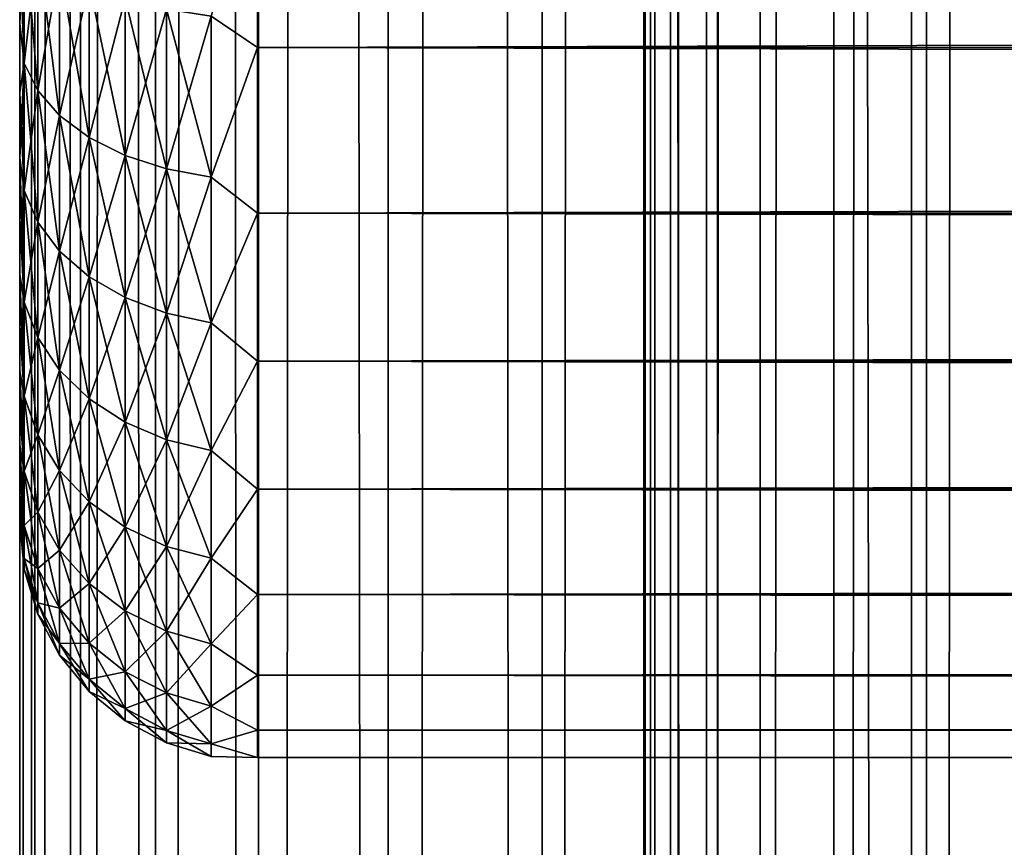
# Model space of a CAD drawing. Extents: x -265 to 265, y 0 to 1307.
# Tile 53 of 256: x -265 to -257, y 287 to 294. Entities that reach past the tile are written whole.
import ezdxf

# ---------------------------------------------------------------- set-up
doc = ezdxf.new("R2010")
doc.units = 0
doc.header["$LTSCALE"] = 81.481481
for name, color, linetype in [('58', 7, 'CONTINUOUS'), ('60', 7, 'CONTINUOUS'), ('62', 7, 'CONTINUOUS'), ('83', 7, 'CONTINUOUS'), ('84', 7, 'CONTINUOUS')]:
    doc.layers.add(name, color=color, linetype=linetype)

msp = doc.modelspace()

# ---------------------------------------------------------------- linework, layer by layer
at = {"layer": '58', "color": 7, "linetype": 'CONTINUOUS'}
for points in [[(-265, 293.7076, 35.9057), (-265, 294.3233, 36.3332), (-265, 293.7076, 19.0943), (-265, 293.7076, 35.9057)], [(-265, 293.7076, 19.0943), (-265, 294.3233, 36.3332), (-265, 294.3233, 18.6668), (-265, 293.7076, 19.0943)], [(-265, 293.124, 35.4354), (-265, 293.7076, 35.9057), (-265, 293.124, 19.5646), (-265, 293.124, 35.4354)], [(-265, 293.124, 19.5646), (-265, 293.7076, 35.9057), (-265, 293.7076, 19.0943), (-265, 293.124, 19.5646)], [(-265, 292.5754, 34.9246), (-265, 293.124, 35.4354), (-265, 292.5754, 20.0754), (-265, 292.5754, 34.9246)], [(-265, 292.5754, 20.0754), (-265, 293.124, 35.4354), (-265, 293.124, 19.5646), (-265, 292.5754, 20.0754)], [(-265, 292.0646, 34.3761), (-265, 292.5754, 34.9246), (-265, 292.0646, 20.6239), (-265, 292.0646, 34.3761)], [(-265, 292.0646, 20.6239), (-265, 292.5754, 34.9246), (-265, 292.5754, 20.0754), (-265, 292.0646, 20.6239)], [(-265, 291.5943, 33.7924), (-265, 292.0646, 34.3761), (-265, 291.5943, 21.2076), (-265, 291.5943, 33.7924)], [(-265, 291.5943, 21.2076), (-265, 292.0646, 34.3761), (-265, 292.0646, 20.6239), (-265, 291.5943, 21.2076)], [(-265, 291.1668, 33.1767), (-265, 291.5943, 33.7924), (-265, 291.1668, 21.8233), (-265, 291.1668, 33.1767)], [(-265, 291.1668, 21.8233), (-265, 291.5943, 33.7924), (-265, 291.5943, 21.2076), (-265, 291.1668, 21.8233)], [(-265, 290.7844, 32.5321), (-265, 291.1668, 33.1767), (-265, 290.7844, 22.4679), (-265, 290.7844, 32.5321)], [(-265, 290.7844, 22.4679), (-265, 291.1668, 33.1767), (-265, 291.1668, 21.8233), (-265, 290.7844, 22.4679)], [(-265, 290.4489, 31.8619), (-265, 290.7844, 32.5321), (-265, 290.4489, 23.1381), (-265, 290.4489, 31.8619)], [(-265, 290.4489, 23.1381), (-265, 290.7844, 32.5321), (-265, 290.7844, 22.4679), (-265, 290.4489, 23.1381)], [(-265, 290.162, 31.1694), (-265, 290.4489, 31.8619), (-265, 290.162, 23.8306), (-265, 290.162, 31.1694)], [(-265, 290.162, 23.8306), (-265, 290.4489, 31.8619), (-265, 290.4489, 23.1381), (-265, 290.162, 23.8306)], [(-265, 289.9253, 30.4582), (-265, 290.162, 31.1694), (-265, 289.9253, 24.5418), (-265, 289.9253, 30.4582)], [(-265, 289.9253, 24.5418), (-265, 290.162, 31.1694), (-265, 290.162, 23.8306), (-265, 289.9253, 24.5418)], [(-265, 289.74, 29.7319), (-265, 289.9253, 30.4582), (-265, 289.74, 25.2681), (-265, 289.74, 29.7319)], [(-265, 289.74, 25.2681), (-265, 289.9253, 30.4582), (-265, 289.9253, 24.5418), (-265, 289.74, 25.2681)], [(-265, 289.6069, 28.9943), (-265, 289.74, 29.7319), (-265, 289.6069, 26.0057), (-265, 289.6069, 28.9943)], [(-265, 289.6069, 26.0057), (-265, 289.74, 29.7319), (-265, 289.74, 25.2681), (-265, 289.6069, 26.0057)], [(-265, 289.5268, 28.2491), (-265, 289.6069, 28.9943), (-265, 289.5268, 26.7509), (-265, 289.5268, 28.2491)], [(-265, 289.5268, 26.7509), (-265, 289.6069, 28.9943), (-265, 289.6069, 26.0057), (-265, 289.5268, 26.7509)], [(-265, 289.5, 27.5), (-265, 289.5268, 28.2491), (-265, 289.5268, 26.7509), (-265, 289.5, 27.5)]]:
    msp.add_3dface(points, dxfattribs=at)
at = {"layer": '60', "color": 7, "linetype": 'CONTINUOUS'}
for points in [[(-263, 293.5052, 16.8198), (-263, 295.02, 16.0349), (263, 293.5052, 16.8198), (-263, 293.5052, 16.8198)], [(263, 293.5052, 16.8198), (-263, 295.02, 16.0349), (263, 295.02, 16.0349), (263, 293.5052, 16.8198)], [(-263, 295.02, 38.9651), (-263, 293.5052, 38.1802), (263, 295.02, 38.9651), (-263, 295.02, 38.9651)], [(263, 295.02, 38.9651), (-263, 293.5052, 38.1802), (263, 293.5052, 38.1802), (263, 295.02, 38.9651)], [(-263, 292.1114, 17.8036), (-263, 293.5052, 16.8198), (263, 292.1114, 17.8036), (-263, 292.1114, 17.8036)], [(263, 292.1114, 17.8036), (-263, 293.5052, 16.8198), (263, 293.5052, 16.8198), (263, 292.1114, 17.8036)], [(-263, 293.5052, 38.1802), (-263, 292.1114, 37.1964), (263, 293.5052, 38.1802), (-263, 293.5052, 38.1802)], [(263, 293.5052, 38.1802), (-263, 292.1114, 37.1964), (263, 292.1114, 37.1964), (263, 293.5052, 38.1802)], [(-263, 290.8646, 18.9681), (-263, 292.1114, 17.8036), (263, 290.8646, 18.9681), (-263, 290.8646, 18.9681)], [(263, 290.8646, 18.9681), (-263, 292.1114, 17.8036), (263, 292.1114, 17.8036), (263, 290.8646, 18.9681)], [(-263, 292.1114, 37.1964), (-263, 290.8646, 36.0319), (263, 292.1114, 37.1964), (-263, 292.1114, 37.1964)], [(263, 292.1114, 37.1964), (-263, 290.8646, 36.0319), (263, 290.8646, 36.0319), (263, 292.1114, 37.1964)], [(-263, 289.7879, 20.2915), (-263, 290.8646, 18.9681), (263, 289.7879, 20.2915), (-263, 289.7879, 20.2915)], [(263, 289.7879, 20.2915), (-263, 290.8646, 18.9681), (263, 290.8646, 18.9681), (263, 289.7879, 20.2915)], [(-263, 290.8646, 36.0319), (-263, 289.7879, 34.7085), (263, 290.8646, 36.0319), (-263, 290.8646, 36.0319)], [(263, 290.8646, 36.0319), (-263, 289.7879, 34.7085), (263, 289.7879, 34.7085), (263, 290.8646, 36.0319)], [(-263, 288.9014, 21.7492), (-263, 289.7879, 20.2915), (263, 288.9014, 21.7492), (-263, 288.9014, 21.7492)], [(263, 288.9014, 21.7492), (-263, 289.7879, 20.2915), (263, 289.7879, 20.2915), (263, 288.9014, 21.7492)], [(-263, 289.7879, 34.7085), (-263, 288.9014, 33.2508), (263, 289.7879, 34.7085), (-263, 289.7879, 34.7085)], [(263, 289.7879, 34.7085), (-263, 288.9014, 33.2508), (263, 288.9014, 33.2508), (263, 289.7879, 34.7085)], [(-263, 288.2217, 23.314), (-263, 288.9014, 21.7492), (263, 288.2217, 23.314), (-263, 288.2217, 23.314)], [(263, 288.2217, 23.314), (-263, 288.9014, 21.7492), (263, 288.9014, 21.7492), (263, 288.2217, 23.314)], [(-263, 288.9014, 33.2508), (-263, 288.2217, 31.686), (263, 288.9014, 33.2508), (-263, 288.9014, 33.2508)], [(263, 288.9014, 33.2508), (-263, 288.2217, 31.686), (263, 288.2217, 31.686), (263, 288.9014, 33.2508)], [(-263, 287.7614, 24.9568), (-263, 288.2217, 23.314), (263, 287.7614, 24.9568), (-263, 287.7614, 24.9568)], [(263, 287.7614, 24.9568), (-263, 288.2217, 23.314), (263, 288.2217, 23.314), (263, 287.7614, 24.9568)], [(-263, 288.2217, 31.686), (-263, 287.7614, 30.0432), (263, 288.2217, 31.686), (-263, 288.2217, 31.686)], [(263, 288.2217, 31.686), (-263, 287.7614, 30.0432), (263, 287.7614, 30.0432), (263, 288.2217, 31.686)], [(-263, 287.5291, 26.647), (-263, 287.7614, 24.9568), (263, 287.5291, 26.647), (-263, 287.5291, 26.647)], [(263, 287.5291, 26.647), (-263, 287.7614, 24.9568), (263, 287.7614, 24.9568), (263, 287.5291, 26.647)], [(-263, 287.7614, 30.0432), (-263, 287.5291, 28.353), (263, 287.7614, 30.0432), (-263, 287.7614, 30.0432)], [(263, 287.7614, 30.0432), (-263, 287.5291, 28.353), (263, 287.5291, 28.353), (263, 287.7614, 30.0432)], [(-263, 287.5291, 28.353), (-263, 287.5291, 26.647), (263, 287.5291, 28.353), (-263, 287.5291, 28.353)], [(263, 287.5291, 28.353), (-263, 287.5291, 26.647), (263, 287.5291, 26.647), (263, 287.5291, 28.353)]]:
    msp.add_3dface(points, dxfattribs=at)
at = {"layer": '62', "color": 7, "linetype": 'CONTINUOUS'}
for points in [[(-263, 295.02, 16.0349), (-263, 293.5052, 16.8198), (-263.3902, 293.7692, 16.708), (-263, 295.02, 16.0349)], [(-263, 293.5052, 38.1802), (-263, 295.02, 38.9651), (-263.3902, 293.7692, 38.292), (-263, 293.5052, 38.1802)], [(-265, 294.3233, 36.3332), (-265, 293.7076, 35.9057), (-264.962, 294.5561, 36.9292), (-265, 294.3233, 36.3332)], [(-264.962, 294.5561, 36.9292), (-265, 293.7076, 35.9057), (-264.962, 293.3719, 36.1379), (-264.962, 294.5561, 36.9292)], [(-264.962, 293.3719, 18.8621), (-265, 294.3233, 18.6668), (-264.962, 294.5561, 18.0708), (-264.962, 293.3719, 18.8621)], [(-264.962, 294.5561, 36.9292), (-264.962, 293.3719, 36.1379), (-264.8485, 294.3682, 37.2545), (-264.962, 294.5561, 36.9292)], [(-264.962, 293.3719, 18.8621), (-264.962, 294.5561, 18.0708), (-264.8485, 293.1432, 18.564), (-264.962, 293.3719, 18.8621)], [(-264.8485, 293.1432, 18.564), (-264.962, 294.5561, 18.0708), (-264.8485, 294.3682, 17.7455), (-264.8485, 293.1432, 18.564)], [(-265, 293.7076, 19.0943), (-265, 294.3233, 18.6668), (-264.962, 293.3719, 18.8621), (-265, 293.7076, 19.0943)], [(-264.8485, 294.3682, 37.2545), (-264.962, 293.3719, 36.1379), (-264.8485, 293.1432, 36.436), (-264.8485, 294.3682, 37.2545)], [(-264.8485, 294.3682, 37.2545), (-264.8485, 293.1432, 36.436), (-264.6638, 294.1951, 37.5544), (-264.8485, 294.3682, 37.2545)], [(-264.8485, 293.1432, 18.564), (-264.8485, 294.3682, 17.7455), (-264.6638, 292.9324, 18.2893), (-264.8485, 293.1432, 18.564)], [(-264.6638, 292.9324, 18.2893), (-264.8485, 294.3682, 17.7455), (-264.6638, 294.1951, 17.4456), (-264.6638, 292.9324, 18.2893)], [(-264.6638, 294.1951, 37.5544), (-264.8485, 293.1432, 36.436), (-264.6638, 292.9324, 36.7107), (-264.6638, 294.1951, 37.5544)], [(-264.6638, 294.1951, 37.5544), (-264.6638, 292.9324, 36.7107), (-264.415, 294.0433, 37.8173), (-264.6638, 294.1951, 37.5544)], [(-264.6638, 292.9324, 18.2893), (-264.6638, 294.1951, 17.4456), (-264.415, 292.7476, 18.0485), (-264.6638, 292.9324, 18.2893)], [(-264.415, 292.7476, 18.0485), (-264.6638, 294.1951, 17.4456), (-264.415, 294.0433, 17.1827), (-264.415, 292.7476, 18.0485)], [(-264.415, 294.0433, 37.8173), (-264.6638, 292.9324, 36.7107), (-264.415, 292.7476, 36.9515), (-264.415, 294.0433, 37.8173)], [(-264.415, 294.0433, 37.8173), (-264.415, 292.7476, 36.9515), (-264.1118, 293.9187, 38.033), (-264.415, 294.0433, 37.8173)], [(-264.415, 292.7476, 18.0485), (-264.415, 294.0433, 17.1827), (-264.1118, 292.5959, 17.8508), (-264.415, 292.7476, 18.0485)], [(-264.1118, 292.5959, 17.8508), (-264.415, 294.0433, 17.1827), (-264.1118, 293.9187, 16.967), (-264.1118, 292.5959, 17.8508)], [(-264.1118, 293.9187, 38.033), (-264.415, 292.7476, 36.9515), (-264.1118, 292.5959, 37.1492), (-264.1118, 293.9187, 38.033)], [(-264.1118, 293.9187, 38.033), (-264.1118, 292.5959, 37.1492), (-263.7657, 293.8262, 38.1933), (-264.1118, 293.9187, 38.033)], [(-264.1118, 292.5959, 17.8508), (-264.1118, 293.9187, 16.967), (-263.7657, 292.4833, 17.704), (-264.1118, 292.5959, 17.8508)], [(-263.7657, 292.4833, 17.704), (-264.1118, 293.9187, 16.967), (-263.7657, 293.8262, 16.8067), (-263.7657, 292.4833, 17.704)], [(-263.7657, 293.8262, 38.1933), (-264.1118, 292.5959, 37.1492), (-263.7657, 292.4833, 37.296), (-263.7657, 293.8262, 38.1933)], [(-263.7657, 293.8262, 38.1933), (-263.7657, 292.4833, 37.296), (-263.3902, 293.7692, 38.292), (-263.7657, 293.8262, 38.1933)], [(-263.7657, 292.4833, 17.704), (-263.7657, 293.8262, 16.8067), (-263.3902, 292.4139, 17.6136), (-263.7657, 292.4833, 17.704)], [(-263.3902, 292.4139, 17.6136), (-263.7657, 293.8262, 16.8067), (-263.3902, 293.7692, 16.708), (-263.3902, 292.4139, 17.6136)], [(-263.3902, 293.7692, 38.292), (-263.7657, 292.4833, 37.296), (-263.3902, 292.4139, 37.3864), (-263.3902, 293.7692, 38.292)], [(-263, 293.5052, 16.8198), (-263.3902, 292.4139, 17.6136), (-263.3902, 293.7692, 16.708), (-263, 293.5052, 16.8198)], [(-263, 293.5052, 38.1802), (-263.3902, 293.7692, 38.292), (-263.3902, 292.4139, 37.3864), (-263, 293.5052, 38.1802)], [(-265, 293.7076, 35.9057), (-265, 293.124, 35.4354), (-264.962, 293.3719, 36.1379), (-265, 293.7076, 35.9057)], [(-265, 293.124, 19.5646), (-265, 293.7076, 19.0943), (-264.962, 293.3719, 18.8621), (-265, 293.124, 19.5646)], [(-263, 293.5052, 16.8198), (-263, 292.1114, 17.8036), (-263.3902, 292.4139, 17.6136), (-263, 293.5052, 16.8198)], [(-263, 292.1114, 37.1964), (-263, 293.5052, 38.1802), (-263.3902, 292.4139, 37.3864), (-263, 292.1114, 37.1964)], [(-265, 293.124, 35.4354), (-265, 292.5754, 34.9246), (-264.962, 293.3719, 36.1379), (-265, 293.124, 35.4354)], [(-264.962, 293.3719, 36.1379), (-265, 292.5754, 34.9246), (-264.962, 292.3011, 35.1989), (-264.962, 293.3719, 36.1379)], [(-264.962, 292.3011, 19.8011), (-265, 293.124, 19.5646), (-264.962, 293.3719, 18.8621), (-264.962, 292.3011, 19.8011)], [(-264.962, 293.3719, 36.1379), (-264.962, 292.3011, 35.1989), (-264.8485, 293.1432, 36.436), (-264.962, 293.3719, 36.1379)], [(-264.962, 292.3011, 19.8011), (-264.962, 293.3719, 18.8621), (-264.8485, 292.0355, 19.5355), (-264.962, 292.3011, 19.8011)], [(-264.8485, 292.0355, 19.5355), (-264.962, 293.3719, 18.8621), (-264.8485, 293.1432, 18.564), (-264.8485, 292.0355, 19.5355)], [(-265, 292.5754, 20.0754), (-265, 293.124, 19.5646), (-264.962, 292.3011, 19.8011), (-265, 292.5754, 20.0754)], [(-264.8485, 293.1432, 36.436), (-264.962, 292.3011, 35.1989), (-264.8485, 292.0355, 35.4645), (-264.8485, 293.1432, 36.436)], [(-264.8485, 293.1432, 36.436), (-264.8485, 292.0355, 35.4645), (-264.6638, 292.9324, 36.7107), (-264.8485, 293.1432, 36.436)], [(-264.8485, 292.0355, 19.5355), (-264.8485, 293.1432, 18.564), (-264.6638, 291.7906, 19.2906), (-264.8485, 292.0355, 19.5355)], [(-264.6638, 291.7906, 19.2906), (-264.8485, 293.1432, 18.564), (-264.6638, 292.9324, 18.2893), (-264.6638, 291.7906, 19.2906)], [(-264.6638, 292.9324, 36.7107), (-264.8485, 292.0355, 35.4645), (-264.6638, 291.7906, 35.7094), (-264.6638, 292.9324, 36.7107)], [(-264.6638, 292.9324, 36.7107), (-264.6638, 291.7906, 35.7094), (-264.415, 292.7476, 36.9515), (-264.6638, 292.9324, 36.7107)], [(-264.6638, 291.7906, 19.2906), (-264.6638, 292.9324, 18.2893), (-264.415, 291.576, 19.076), (-264.6638, 291.7906, 19.2906)], [(-264.415, 291.576, 19.076), (-264.6638, 292.9324, 18.2893), (-264.415, 292.7476, 18.0485), (-264.415, 291.576, 19.076)], [(-264.415, 292.7476, 36.9515), (-264.6638, 291.7906, 35.7094), (-264.415, 291.576, 35.924), (-264.415, 292.7476, 36.9515)], [(-264.415, 292.7476, 36.9515), (-264.415, 291.576, 35.924), (-264.1118, 292.5959, 37.1492), (-264.415, 292.7476, 36.9515)], [(-264.415, 291.576, 19.076), (-264.415, 292.7476, 18.0485), (-264.1118, 291.3998, 18.8998), (-264.415, 291.576, 19.076)], [(-264.1118, 291.3998, 18.8998), (-264.415, 292.7476, 18.0485), (-264.1118, 292.5959, 17.8508), (-264.1118, 291.3998, 18.8998)], [(-264.1118, 292.5959, 37.1492), (-264.415, 291.576, 35.924), (-264.1118, 291.3998, 36.1002), (-264.1118, 292.5959, 37.1492)], [(-264.1118, 292.5959, 37.1492), (-264.1118, 291.3998, 36.1002), (-263.7657, 292.4833, 37.296), (-264.1118, 292.5959, 37.1492)], [(-264.1118, 291.3998, 18.8998), (-264.1118, 292.5959, 17.8508), (-263.7657, 291.2689, 18.7689), (-264.1118, 291.3998, 18.8998)], [(-263.7657, 291.2689, 18.7689), (-264.1118, 292.5959, 17.8508), (-263.7657, 292.4833, 17.704), (-263.7657, 291.2689, 18.7689)], [(-265, 292.5754, 34.9246), (-265, 292.0646, 34.3761), (-264.962, 292.3011, 35.1989), (-265, 292.5754, 34.9246)], [(-265, 292.0646, 20.6239), (-265, 292.5754, 20.0754), (-264.962, 291.3621, 20.8719), (-265, 292.0646, 20.6239)], [(-264.962, 291.3621, 20.8719), (-265, 292.5754, 20.0754), (-264.962, 292.3011, 19.8011), (-264.962, 291.3621, 20.8719)], [(-263.7657, 292.4833, 37.296), (-264.1118, 291.3998, 36.1002), (-263.7657, 291.2689, 36.2311), (-263.7657, 292.4833, 37.296)], [(-263.7657, 292.4833, 37.296), (-263.7657, 291.2689, 36.2311), (-263.3902, 292.4139, 37.3864), (-263.7657, 292.4833, 37.296)], [(-263.7657, 291.2689, 18.7689), (-263.7657, 292.4833, 17.704), (-263.3902, 291.1883, 18.6883), (-263.7657, 291.2689, 18.7689)], [(-263.3902, 291.1883, 18.6883), (-263.7657, 292.4833, 17.704), (-263.3902, 292.4139, 17.6136), (-263.3902, 291.1883, 18.6883)], [(-263.3902, 292.4139, 37.3864), (-263.7657, 291.2689, 36.2311), (-263.3902, 291.1883, 36.3117), (-263.3902, 292.4139, 37.3864)], [(-263, 292.1114, 17.8036), (-263.3902, 291.1883, 18.6883), (-263.3902, 292.4139, 17.6136), (-263, 292.1114, 17.8036)], [(-263, 292.1114, 37.1964), (-263.3902, 292.4139, 37.3864), (-263.3902, 291.1883, 36.3117), (-263, 292.1114, 37.1964)], [(-264.962, 292.3011, 35.1989), (-265, 292.0646, 34.3761), (-264.962, 291.3621, 34.1281), (-264.962, 292.3011, 35.1989)], [(-264.962, 292.3011, 35.1989), (-264.962, 291.3621, 34.1281), (-264.8485, 292.0355, 35.4645), (-264.962, 292.3011, 35.1989)], [(-264.962, 291.3621, 20.8719), (-264.962, 292.3011, 19.8011), (-264.8485, 291.064, 20.6432), (-264.962, 291.3621, 20.8719)], [(-264.8485, 291.064, 20.6432), (-264.962, 292.3011, 19.8011), (-264.8485, 292.0355, 19.5355), (-264.8485, 291.064, 20.6432)], [(-263, 292.1114, 17.8036), (-263, 290.8646, 18.9681), (-263.3902, 291.1883, 18.6883), (-263, 292.1114, 17.8036)], [(-263, 290.8646, 36.0319), (-263, 292.1114, 37.1964), (-263.3902, 291.1883, 36.3117), (-263, 290.8646, 36.0319)], [(-265, 292.0646, 34.3761), (-265, 291.5943, 33.7924), (-264.962, 291.3621, 34.1281), (-265, 292.0646, 34.3761)], [(-265, 291.5943, 21.2076), (-265, 292.0646, 20.6239), (-264.962, 291.3621, 20.8719), (-265, 291.5943, 21.2076)], [(-264.8485, 292.0355, 35.4645), (-264.962, 291.3621, 34.1281), (-264.8485, 291.064, 34.3568), (-264.8485, 292.0355, 35.4645)], [(-264.8485, 292.0355, 35.4645), (-264.8485, 291.064, 34.3568), (-264.6638, 291.7906, 35.7094), (-264.8485, 292.0355, 35.4645)], [(-264.8485, 291.064, 20.6432), (-264.8485, 292.0355, 19.5355), (-264.6638, 290.7893, 20.4324), (-264.8485, 291.064, 20.6432)], [(-264.6638, 290.7893, 20.4324), (-264.8485, 292.0355, 19.5355), (-264.6638, 291.7906, 19.2906), (-264.6638, 290.7893, 20.4324)], [(-264.6638, 291.7906, 35.7094), (-264.8485, 291.064, 34.3568), (-264.6638, 290.7893, 34.5676), (-264.6638, 291.7906, 35.7094)], [(-264.6638, 291.7906, 35.7094), (-264.6638, 290.7893, 34.5676), (-264.415, 291.576, 35.924), (-264.6638, 291.7906, 35.7094)], [(-264.6638, 290.7893, 20.4324), (-264.6638, 291.7906, 19.2906), (-264.415, 290.5485, 20.2476), (-264.6638, 290.7893, 20.4324)], [(-264.415, 290.5485, 20.2476), (-264.6638, 291.7906, 19.2906), (-264.415, 291.576, 19.076), (-264.415, 290.5485, 20.2476)], [(-265, 291.5943, 33.7924), (-265, 291.1668, 33.1767), (-264.962, 291.3621, 34.1281), (-265, 291.5943, 33.7924)], [(-265, 291.1668, 21.8233), (-265, 291.5943, 21.2076), (-264.962, 290.5708, 22.0561), (-265, 291.1668, 21.8233)], [(-264.962, 290.5708, 22.0561), (-265, 291.5943, 21.2076), (-264.962, 291.3621, 20.8719), (-264.962, 290.5708, 22.0561)], [(-264.415, 291.576, 35.924), (-264.6638, 290.7893, 34.5676), (-264.415, 290.5485, 34.7524), (-264.415, 291.576, 35.924)], [(-264.415, 291.576, 35.924), (-264.415, 290.5485, 34.7524), (-264.1118, 291.3998, 36.1002), (-264.415, 291.576, 35.924)], [(-264.415, 290.5485, 20.2476), (-264.415, 291.576, 19.076), (-264.1118, 290.3508, 20.0959), (-264.415, 290.5485, 20.2476)], [(-264.1118, 290.3508, 20.0959), (-264.415, 291.576, 19.076), (-264.1118, 291.3998, 18.8998), (-264.1118, 290.3508, 20.0959)], [(-264.962, 291.3621, 34.1281), (-265, 291.1668, 33.1767), (-264.962, 290.5708, 32.9439), (-264.962, 291.3621, 34.1281)], [(-264.962, 291.3621, 34.1281), (-264.962, 290.5708, 32.9439), (-264.8485, 291.064, 34.3568), (-264.962, 291.3621, 34.1281)], [(-264.962, 290.5708, 22.0561), (-264.962, 291.3621, 20.8719), (-264.8485, 290.2455, 21.8682), (-264.962, 290.5708, 22.0561)], [(-264.8485, 290.2455, 21.8682), (-264.962, 291.3621, 20.8719), (-264.8485, 291.064, 20.6432), (-264.8485, 290.2455, 21.8682)], [(-264.1118, 291.3998, 36.1002), (-264.415, 290.5485, 34.7524), (-264.1118, 290.3508, 34.9041), (-264.1118, 291.3998, 36.1002)], [(-264.1118, 291.3998, 36.1002), (-264.1118, 290.3508, 34.9041), (-263.7657, 291.2689, 36.2311), (-264.1118, 291.3998, 36.1002)], [(-264.1118, 290.3508, 20.0959), (-264.1118, 291.3998, 18.8998), (-263.7657, 290.204, 19.9833), (-264.1118, 290.3508, 20.0959)], [(-263.7657, 290.204, 19.9833), (-264.1118, 291.3998, 18.8998), (-263.7657, 291.2689, 18.7689), (-263.7657, 290.204, 19.9833)], [(-263.7657, 291.2689, 36.2311), (-264.1118, 290.3508, 34.9041), (-263.7657, 290.204, 35.0167), (-263.7657, 291.2689, 36.2311)], [(-263.7657, 291.2689, 36.2311), (-263.7657, 290.204, 35.0167), (-263.3902, 291.1883, 36.3117), (-263.7657, 291.2689, 36.2311)], [(-263.7657, 290.204, 19.9833), (-263.7657, 291.2689, 18.7689), (-263.3902, 290.1136, 19.9139), (-263.7657, 290.204, 19.9833)], [(-263.3902, 290.1136, 19.9139), (-263.7657, 291.2689, 18.7689), (-263.3902, 291.1883, 18.6883), (-263.3902, 290.1136, 19.9139)], [(-263.3902, 291.1883, 36.3117), (-263.7657, 290.204, 35.0167), (-263.3902, 290.1136, 35.0861), (-263.3902, 291.1883, 36.3117)], [(-263, 290.8646, 18.9681), (-263.3902, 290.1136, 19.9139), (-263.3902, 291.1883, 18.6883), (-263, 290.8646, 18.9681)], [(-263, 290.8646, 36.0319), (-263.3902, 291.1883, 36.3117), (-263.3902, 290.1136, 35.0861), (-263, 290.8646, 36.0319)], [(-265, 291.1668, 33.1767), (-265, 290.7844, 32.5321), (-264.962, 290.5708, 32.9439), (-265, 291.1668, 33.1767)], [(-265, 290.7844, 22.4679), (-265, 291.1668, 21.8233), (-264.962, 290.5708, 22.0561), (-265, 290.7844, 22.4679)], [(-264.8485, 291.064, 34.3568), (-264.962, 290.5708, 32.9439), (-264.8485, 290.2455, 33.1318), (-264.8485, 291.064, 34.3568)], [(-264.8485, 291.064, 34.3568), (-264.8485, 290.2455, 33.1318), (-264.6638, 290.7893, 34.5676), (-264.8485, 291.064, 34.3568)], [(-264.8485, 290.2455, 21.8682), (-264.8485, 291.064, 20.6432), (-264.6638, 289.9456, 21.6951), (-264.8485, 290.2455, 21.8682)], [(-264.6638, 289.9456, 21.6951), (-264.8485, 291.064, 20.6432), (-264.6638, 290.7893, 20.4324), (-264.6638, 289.9456, 21.6951)], [(-263, 290.8646, 18.9681), (-263, 289.7879, 20.2915), (-263.3902, 290.1136, 19.9139), (-263, 290.8646, 18.9681)], [(-263, 289.7879, 34.7085), (-263, 290.8646, 36.0319), (-263.3902, 290.1136, 35.0861), (-263, 289.7879, 34.7085)], [(-265, 290.7844, 32.5321), (-265, 290.4489, 31.8619), (-264.962, 290.5708, 32.9439), (-265, 290.7844, 32.5321)], [(-265, 290.4489, 23.1381), (-265, 290.7844, 22.4679), (-264.962, 289.9409, 23.3334), (-265, 290.4489, 23.1381)], [(-264.962, 289.9409, 23.3334), (-265, 290.7844, 22.4679), (-264.962, 290.5708, 22.0561), (-264.962, 289.9409, 23.3334)], [(-264.6638, 290.7893, 34.5676), (-264.8485, 290.2455, 33.1318), (-264.6638, 289.9456, 33.3049), (-264.6638, 290.7893, 34.5676)], [(-264.6638, 290.7893, 34.5676), (-264.6638, 289.9456, 33.3049), (-264.415, 290.5485, 34.7524), (-264.6638, 290.7893, 34.5676)], [(-264.6638, 289.9456, 21.6951), (-264.6638, 290.7893, 20.4324), (-264.415, 289.6827, 21.5433), (-264.6638, 289.9456, 21.6951)], [(-264.415, 289.6827, 21.5433), (-264.6638, 290.7893, 20.4324), (-264.415, 290.5485, 20.2476), (-264.415, 289.6827, 21.5433)], [(-264.962, 290.5708, 32.9439), (-265, 290.4489, 31.8619), (-264.962, 289.9409, 31.6666), (-264.962, 290.5708, 32.9439)], [(-264.962, 290.5708, 32.9439), (-264.962, 289.9409, 31.6666), (-264.8485, 290.2455, 33.1318), (-264.962, 290.5708, 32.9439)], [(-264.962, 289.9409, 23.3334), (-264.962, 290.5708, 22.0561), (-264.8485, 289.5938, 23.1896), (-264.962, 289.9409, 23.3334)], [(-264.8485, 289.5938, 23.1896), (-264.962, 290.5708, 22.0561), (-264.8485, 290.2455, 21.8682), (-264.8485, 289.5938, 23.1896)], [(-264.415, 290.5485, 34.7524), (-264.6638, 289.9456, 33.3049), (-264.415, 289.6827, 33.4567), (-264.415, 290.5485, 34.7524)], [(-264.415, 290.5485, 34.7524), (-264.415, 289.6827, 33.4567), (-264.1118, 290.3508, 34.9041), (-264.415, 290.5485, 34.7524)], [(-264.415, 289.6827, 21.5433), (-264.415, 290.5485, 20.2476), (-264.1118, 289.467, 21.4187), (-264.415, 289.6827, 21.5433)], [(-264.1118, 289.467, 21.4187), (-264.415, 290.5485, 20.2476), (-264.1118, 290.3508, 20.0959), (-264.1118, 289.467, 21.4187)], [(-265, 290.4489, 31.8619), (-265, 290.162, 31.1694), (-264.962, 289.9409, 31.6666), (-265, 290.4489, 31.8619)], [(-265, 290.162, 23.8306), (-265, 290.4489, 23.1381), (-264.962, 289.9409, 23.3334), (-265, 290.162, 23.8306)], [(-264.1118, 290.3508, 34.9041), (-264.415, 289.6827, 33.4567), (-264.1118, 289.467, 33.5813), (-264.1118, 290.3508, 34.9041)], [(-264.1118, 290.3508, 34.9041), (-264.1118, 289.467, 33.5813), (-263.7657, 290.204, 35.0167), (-264.1118, 290.3508, 34.9041)], [(-264.1118, 289.467, 21.4187), (-264.1118, 290.3508, 20.0959), (-263.7657, 289.3067, 21.3262), (-264.1118, 289.467, 21.4187)], [(-263.7657, 289.3067, 21.3262), (-264.1118, 290.3508, 20.0959), (-263.7657, 290.204, 19.9833), (-263.7657, 289.3067, 21.3262)], [(-264.8485, 290.2455, 33.1318), (-264.962, 289.9409, 31.6666), (-264.8485, 289.5938, 31.8104), (-264.8485, 290.2455, 33.1318)], [(-264.8485, 290.2455, 33.1318), (-264.8485, 289.5938, 31.8104), (-264.6638, 289.9456, 33.3049), (-264.8485, 290.2455, 33.1318)], [(-264.8485, 289.5938, 23.1896), (-264.8485, 290.2455, 21.8682), (-264.6638, 289.2739, 23.0571), (-264.8485, 289.5938, 23.1896)], [(-264.6638, 289.2739, 23.0571), (-264.8485, 290.2455, 21.8682), (-264.6638, 289.9456, 21.6951), (-264.6638, 289.2739, 23.0571)], [(-263.7657, 290.204, 35.0167), (-264.1118, 289.467, 33.5813), (-263.7657, 289.3067, 33.6738), (-263.7657, 290.204, 35.0167)], [(-263.7657, 290.204, 35.0167), (-263.7657, 289.3067, 33.6738), (-263.3902, 290.1136, 35.0861), (-263.7657, 290.204, 35.0167)], [(-263.7657, 289.3067, 21.3262), (-263.7657, 290.204, 19.9833), (-263.3902, 289.208, 21.2692), (-263.7657, 289.3067, 21.3262)], [(-263.3902, 289.208, 21.2692), (-263.7657, 290.204, 19.9833), (-263.3902, 290.1136, 19.9139), (-263.3902, 289.208, 21.2692)], [(-265, 290.162, 31.1694), (-265, 289.9253, 30.4582), (-264.962, 289.9409, 31.6666), (-265, 290.162, 31.1694)], [(-265, 289.9253, 24.5418), (-265, 290.162, 23.8306), (-264.962, 289.4831, 24.682), (-265, 289.9253, 24.5418)], [(-264.962, 289.4831, 24.682), (-265, 290.162, 23.8306), (-264.962, 289.9409, 23.3334), (-264.962, 289.4831, 24.682)], [(-263.3902, 290.1136, 35.0861), (-263.7657, 289.3067, 33.6738), (-263.3902, 289.208, 33.7308), (-263.3902, 290.1136, 35.0861)], [(-263, 289.7879, 20.2915), (-263.3902, 289.208, 21.2692), (-263.3902, 290.1136, 19.9139), (-263, 289.7879, 20.2915)], [(-263, 289.7879, 34.7085), (-263.3902, 290.1136, 35.0861), (-263.3902, 289.208, 33.7308), (-263, 289.7879, 34.7085)], [(-264.962, 289.9409, 31.6666), (-265, 289.9253, 30.4582), (-264.962, 289.4831, 30.318), (-264.962, 289.9409, 31.6666)], [(-264.962, 289.9409, 31.6666), (-264.962, 289.4831, 30.318), (-264.8485, 289.5938, 31.8104), (-264.962, 289.9409, 31.6666)], [(-264.962, 289.4831, 24.682), (-264.962, 289.9409, 23.3334), (-264.8485, 289.1202, 24.5848), (-264.962, 289.4831, 24.682)], [(-264.8485, 289.1202, 24.5848), (-264.962, 289.9409, 23.3334), (-264.8485, 289.5938, 23.1896), (-264.8485, 289.1202, 24.5848)], [(-264.6638, 289.9456, 33.3049), (-264.8485, 289.5938, 31.8104), (-264.6638, 289.2739, 31.9429), (-264.6638, 289.9456, 33.3049)], [(-264.6638, 289.9456, 33.3049), (-264.6638, 289.2739, 31.9429), (-264.415, 289.6827, 33.4567), (-264.6638, 289.9456, 33.3049)], [(-264.6638, 289.2739, 23.0571), (-264.6638, 289.9456, 21.6951), (-264.415, 288.9935, 22.9409), (-264.6638, 289.2739, 23.0571)], [(-264.415, 288.9935, 22.9409), (-264.6638, 289.9456, 21.6951), (-264.415, 289.6827, 21.5433), (-264.415, 288.9935, 22.9409)], [(-265, 289.9253, 30.4582), (-265, 289.74, 29.7319), (-264.962, 289.4831, 30.318), (-265, 289.9253, 30.4582)], [(-265, 289.74, 25.2681), (-265, 289.9253, 24.5418), (-264.962, 289.4831, 24.682), (-265, 289.74, 25.2681)], [(-263, 289.7879, 20.2915), (-263, 288.9014, 21.7492), (-263.3902, 289.208, 21.2692), (-263, 289.7879, 20.2915)], [(-263, 288.9014, 33.2508), (-263, 289.7879, 34.7085), (-263.3902, 289.208, 33.7308), (-263, 288.9014, 33.2508)], [(-265, 289.74, 29.7319), (-265, 289.6069, 28.9943), (-264.962, 289.4831, 30.318), (-265, 289.74, 29.7319)], [(-265, 289.6069, 26.0057), (-265, 289.74, 25.2681), (-264.962, 289.2053, 26.0788), (-265, 289.6069, 26.0057)], [(-264.962, 289.2053, 26.0788), (-265, 289.74, 25.2681), (-264.962, 289.4831, 24.682), (-264.962, 289.2053, 26.0788)], [(-264.415, 289.6827, 33.4567), (-264.6638, 289.2739, 31.9429), (-264.415, 288.9935, 32.0591), (-264.415, 289.6827, 33.4567)], [(-264.415, 289.6827, 33.4567), (-264.415, 288.9935, 32.0591), (-264.1118, 289.467, 33.5813), (-264.415, 289.6827, 33.4567)], [(-264.415, 288.9935, 22.9409), (-264.415, 289.6827, 21.5433), (-264.1118, 288.7633, 22.8456), (-264.415, 288.9935, 22.9409)], [(-264.1118, 288.7633, 22.8456), (-264.415, 289.6827, 21.5433), (-264.1118, 289.467, 21.4187), (-264.1118, 288.7633, 22.8456)], [(-265, 289.6069, 28.9943), (-265, 289.5268, 28.2491), (-264.962, 289.2053, 28.9212), (-265, 289.6069, 28.9943)], [(-264.962, 289.4831, 30.318), (-265, 289.6069, 28.9943), (-264.962, 289.2053, 28.9212), (-264.962, 289.4831, 30.318)], [(-265, 289.5268, 26.7509), (-265, 289.6069, 26.0057), (-264.962, 289.2053, 26.0788), (-265, 289.5268, 26.7509)], [(-265, 289.5268, 28.2491), (-265, 289.5, 27.5), (-264.962, 289.2053, 28.9212), (-265, 289.5268, 28.2491)], [(-265, 289.5, 27.5), (-265, 289.5268, 26.7509), (-264.962, 289.1121, 27.5), (-265, 289.5, 27.5)], [(-264.962, 289.1121, 27.5), (-265, 289.5268, 26.7509), (-264.962, 289.2053, 26.0788), (-264.962, 289.1121, 27.5)], [(-264.8485, 289.5938, 31.8104), (-264.962, 289.4831, 30.318), (-264.8485, 289.1202, 30.4152), (-264.8485, 289.5938, 31.8104)], [(-264.8485, 289.5938, 31.8104), (-264.8485, 289.1202, 30.4152), (-264.6638, 289.2739, 31.9429), (-264.8485, 289.5938, 31.8104)], [(-264.8485, 289.1202, 24.5848), (-264.8485, 289.5938, 23.1896), (-264.6638, 288.7858, 24.4952), (-264.8485, 289.1202, 24.5848)], [(-264.6638, 288.7858, 24.4952), (-264.8485, 289.5938, 23.1896), (-264.6638, 289.2739, 23.0571), (-264.6638, 288.7858, 24.4952)], [(-264.962, 289.2053, 28.9212), (-265, 289.5, 27.5), (-264.962, 289.1121, 27.5), (-264.962, 289.2053, 28.9212)], [(-264.962, 289.4831, 30.318), (-264.962, 289.2053, 28.9212), (-264.8485, 289.1202, 30.4152), (-264.962, 289.4831, 30.318)], [(-264.962, 289.2053, 26.0788), (-264.962, 289.4831, 24.682), (-264.8485, 288.8328, 26.0298), (-264.962, 289.2053, 26.0788)], [(-264.8485, 288.8328, 26.0298), (-264.962, 289.4831, 24.682), (-264.8485, 289.1202, 24.5848), (-264.8485, 288.8328, 26.0298)], [(-264.1118, 289.467, 33.5813), (-264.415, 288.9935, 32.0591), (-264.1118, 288.7633, 32.1544), (-264.1118, 289.467, 33.5813)], [(-264.1118, 289.467, 33.5813), (-264.1118, 288.7633, 32.1544), (-263.7657, 289.3067, 33.6738), (-264.1118, 289.467, 33.5813)], [(-264.1118, 288.7633, 22.8456), (-264.1118, 289.467, 21.4187), (-263.7657, 288.5923, 22.7748), (-264.1118, 288.7633, 22.8456)], [(-263.7657, 288.5923, 22.7748), (-264.1118, 289.467, 21.4187), (-263.7657, 289.3067, 21.3262), (-263.7657, 288.5923, 22.7748)], [(-264.6638, 289.2739, 31.9429), (-264.8485, 289.1202, 30.4152), (-264.6638, 288.7858, 30.5048), (-264.6638, 289.2739, 31.9429)], [(-264.6638, 289.2739, 31.9429), (-264.6638, 288.7858, 30.5048), (-264.415, 288.9935, 32.0591), (-264.6638, 289.2739, 31.9429)], [(-264.6638, 288.7858, 24.4952), (-264.6638, 289.2739, 23.0571), (-264.415, 288.4926, 24.4166), (-264.6638, 288.7858, 24.4952)], [(-264.415, 288.4926, 24.4166), (-264.6638, 289.2739, 23.0571), (-264.415, 288.9935, 22.9409), (-264.415, 288.4926, 24.4166)], [(-263.7657, 289.3067, 33.6738), (-264.1118, 288.7633, 32.1544), (-263.7657, 288.5923, 32.2252), (-263.7657, 289.3067, 33.6738)], [(-263.7657, 289.3067, 33.6738), (-263.7657, 288.5923, 32.2252), (-263.3902, 289.208, 33.7308), (-263.7657, 289.3067, 33.6738)], [(-263.7657, 288.5923, 22.7748), (-263.7657, 289.3067, 21.3262), (-263.3902, 288.487, 22.7312), (-263.7657, 288.5923, 22.7748)], [(-263.3902, 288.487, 22.7312), (-263.7657, 289.3067, 21.3262), (-263.3902, 289.208, 21.2692), (-263.3902, 288.487, 22.7312)], [(-264.962, 289.2053, 28.9212), (-264.962, 289.1121, 27.5), (-264.8485, 288.8328, 28.9702), (-264.962, 289.2053, 28.9212)], [(-264.8485, 289.1202, 30.4152), (-264.962, 289.2053, 28.9212), (-264.8485, 288.8328, 28.9702), (-264.8485, 289.1202, 30.4152)], [(-264.962, 289.1121, 27.5), (-264.962, 289.2053, 26.0788), (-264.8485, 288.7364, 27.5), (-264.962, 289.1121, 27.5)], [(-264.8485, 288.7364, 27.5), (-264.962, 289.2053, 26.0788), (-264.8485, 288.8328, 26.0298), (-264.8485, 288.7364, 27.5)], [(-263.3902, 289.208, 33.7308), (-263.7657, 288.5923, 32.2252), (-263.3902, 288.487, 32.2688), (-263.3902, 289.208, 33.7308)], [(-263, 288.9014, 21.7492), (-263.3902, 288.487, 22.7312), (-263.3902, 289.208, 21.2692), (-263, 288.9014, 21.7492)], [(-263, 288.9014, 33.2508), (-263.3902, 289.208, 33.7308), (-263.3902, 288.487, 32.2688), (-263, 288.9014, 33.2508)], [(-264.8485, 288.8328, 28.9702), (-264.962, 289.1121, 27.5), (-264.8485, 288.7364, 27.5), (-264.8485, 288.8328, 28.9702)], [(-264.8485, 289.1202, 30.4152), (-264.8485, 288.8328, 28.9702), (-264.6638, 288.7858, 30.5048), (-264.8485, 289.1202, 30.4152)], [(-264.8485, 288.8328, 26.0298), (-264.8485, 289.1202, 24.5848), (-264.6638, 288.4895, 25.9846), (-264.8485, 288.8328, 26.0298)], [(-264.6638, 288.4895, 25.9846), (-264.8485, 289.1202, 24.5848), (-264.6638, 288.7858, 24.4952), (-264.6638, 288.4895, 25.9846)], [(-264.415, 288.9935, 32.0591), (-264.6638, 288.7858, 30.5048), (-264.415, 288.4926, 30.5834), (-264.415, 288.9935, 32.0591)], [(-264.415, 288.9935, 32.0591), (-264.415, 288.4926, 30.5834), (-264.1118, 288.7633, 32.1544), (-264.415, 288.9935, 32.0591)], [(-264.415, 288.4926, 24.4166), (-264.415, 288.9935, 22.9409), (-264.1118, 288.2519, 24.3521), (-264.415, 288.4926, 24.4166)], [(-264.1118, 288.2519, 24.3521), (-264.415, 288.9935, 22.9409), (-264.1118, 288.7633, 22.8456), (-264.1118, 288.2519, 24.3521)], [(-263, 288.9014, 21.7492), (-263, 288.2217, 23.314), (-263.3902, 288.487, 22.7312), (-263, 288.9014, 21.7492)], [(-263, 288.2217, 31.686), (-263, 288.9014, 33.2508), (-263.3902, 288.487, 32.2688), (-263, 288.2217, 31.686)], [(-264.8485, 288.8328, 28.9702), (-264.8485, 288.7364, 27.5), (-264.6638, 288.4895, 29.0154), (-264.8485, 288.8328, 28.9702)], [(-264.6638, 288.7858, 30.5048), (-264.8485, 288.8328, 28.9702), (-264.6638, 288.4895, 29.0154), (-264.6638, 288.7858, 30.5048)], [(-264.8485, 288.7364, 27.5), (-264.8485, 288.8328, 26.0298), (-264.6638, 288.3902, 27.5), (-264.8485, 288.7364, 27.5)], [(-264.6638, 288.3902, 27.5), (-264.8485, 288.8328, 26.0298), (-264.6638, 288.4895, 25.9846), (-264.6638, 288.3902, 27.5)], [(-264.6638, 288.7858, 30.5048), (-264.6638, 288.4895, 29.0154), (-264.415, 288.4926, 30.5834), (-264.6638, 288.7858, 30.5048)], [(-264.6638, 288.4895, 25.9846), (-264.6638, 288.7858, 24.4952), (-264.415, 288.1885, 25.945), (-264.6638, 288.4895, 25.9846)], [(-264.415, 288.1885, 25.945), (-264.6638, 288.7858, 24.4952), (-264.415, 288.4926, 24.4166), (-264.415, 288.1885, 25.945)], [(-264.6638, 288.4895, 29.0154), (-264.8485, 288.7364, 27.5), (-264.6638, 288.3902, 27.5), (-264.6638, 288.4895, 29.0154)], [(-264.1118, 288.7633, 32.1544), (-264.415, 288.4926, 30.5834), (-264.1118, 288.2519, 30.6479), (-264.1118, 288.7633, 32.1544)], [(-264.1118, 288.7633, 32.1544), (-264.1118, 288.2519, 30.6479), (-263.7657, 288.5923, 32.2252), (-264.1118, 288.7633, 32.1544)], [(-264.1118, 288.2519, 24.3521), (-264.1118, 288.7633, 22.8456), (-263.7657, 288.0731, 24.3042), (-264.1118, 288.2519, 24.3521)], [(-263.7657, 288.0731, 24.3042), (-264.1118, 288.7633, 22.8456), (-263.7657, 288.5923, 22.7748), (-263.7657, 288.0731, 24.3042)], [(-263.7657, 288.5923, 32.2252), (-264.1118, 288.2519, 30.6479), (-263.7657, 288.0731, 30.6958), (-263.7657, 288.5923, 32.2252)], [(-263.7657, 288.5923, 32.2252), (-263.7657, 288.0731, 30.6958), (-263.3902, 288.487, 32.2688), (-263.7657, 288.5923, 32.2252)], [(-263.7657, 288.0731, 24.3042), (-263.7657, 288.5923, 22.7748), (-263.3902, 287.963, 24.2747), (-263.7657, 288.0731, 24.3042)], [(-263.3902, 287.963, 24.2747), (-263.7657, 288.5923, 22.7748), (-263.3902, 288.487, 22.7312), (-263.3902, 287.963, 24.2747)], [(-264.415, 288.4926, 30.5834), (-264.6638, 288.4895, 29.0154), (-264.415, 288.1885, 29.055), (-264.415, 288.4926, 30.5834)], [(-264.6638, 288.4895, 29.0154), (-264.6638, 288.3902, 27.5), (-264.415, 288.1885, 29.055), (-264.6638, 288.4895, 29.0154)], [(-264.6638, 288.3902, 27.5), (-264.6638, 288.4895, 25.9846), (-264.415, 288.0866, 27.5), (-264.6638, 288.3902, 27.5)], [(-264.415, 288.0866, 27.5), (-264.6638, 288.4895, 25.9846), (-264.415, 288.1885, 25.945), (-264.415, 288.0866, 27.5)], [(-264.415, 288.4926, 30.5834), (-264.415, 288.1885, 29.055), (-264.1118, 288.2519, 30.6479), (-264.415, 288.4926, 30.5834)], [(-264.415, 288.1885, 25.945), (-264.415, 288.4926, 24.4166), (-264.1118, 287.9415, 25.9125), (-264.415, 288.1885, 25.945)], [(-264.1118, 287.9415, 25.9125), (-264.415, 288.4926, 24.4166), (-264.1118, 288.2519, 24.3521), (-264.1118, 287.9415, 25.9125)], [(-263.3902, 288.487, 32.2688), (-263.7657, 288.0731, 30.6958), (-263.3902, 287.963, 30.7253), (-263.3902, 288.487, 32.2688)], [(-263, 288.2217, 23.314), (-263.3902, 287.963, 24.2747), (-263.3902, 288.487, 22.7312), (-263, 288.2217, 23.314)], [(-263, 288.2217, 31.686), (-263.3902, 288.487, 32.2688), (-263.3902, 287.963, 30.7253), (-263, 288.2217, 31.686)], [(-264.415, 288.1885, 29.055), (-264.6638, 288.3902, 27.5), (-264.415, 288.0866, 27.5), (-264.415, 288.1885, 29.055)], [(-264.1118, 288.2519, 30.6479), (-264.415, 288.1885, 29.055), (-264.1118, 287.9415, 29.0875), (-264.1118, 288.2519, 30.6479)], [(-264.415, 288.1885, 29.055), (-264.415, 288.0866, 27.5), (-264.1118, 287.9415, 29.0875), (-264.415, 288.1885, 29.055)], [(-264.415, 288.0866, 27.5), (-264.415, 288.1885, 25.945), (-264.1118, 287.8375, 27.5), (-264.415, 288.0866, 27.5)], [(-264.1118, 287.8375, 27.5), (-264.415, 288.1885, 25.945), (-264.1118, 287.9415, 25.9125), (-264.1118, 287.8375, 27.5)], [(-264.1118, 288.2519, 30.6479), (-264.1118, 287.9415, 29.0875), (-263.7657, 288.0731, 30.6958), (-264.1118, 288.2519, 30.6479)], [(-264.1118, 287.9415, 25.9125), (-264.1118, 288.2519, 24.3521), (-263.7657, 287.758, 25.8883), (-264.1118, 287.9415, 25.9125)], [(-263.7657, 287.758, 25.8883), (-264.1118, 288.2519, 24.3521), (-263.7657, 288.0731, 24.3042), (-263.7657, 287.758, 25.8883)], [(-263, 288.2217, 23.314), (-263, 287.7614, 24.9568), (-263.3902, 287.963, 24.2747), (-263, 288.2217, 23.314)], [(-263, 287.7614, 30.0432), (-263, 288.2217, 31.686), (-263.3902, 287.963, 30.7253), (-263, 287.7614, 30.0432)], [(-264.1118, 287.9415, 29.0875), (-264.415, 288.0866, 27.5), (-264.1118, 287.8375, 27.5), (-264.1118, 287.9415, 29.0875)], [(-263.7657, 288.0731, 30.6958), (-264.1118, 287.9415, 29.0875), (-263.7657, 287.758, 29.1117), (-263.7657, 288.0731, 30.6958)], [(-263.7657, 288.0731, 30.6958), (-263.7657, 287.758, 29.1117), (-263.3902, 287.963, 30.7253), (-263.7657, 288.0731, 30.6958)], [(-263.7657, 287.758, 25.8883), (-263.7657, 288.0731, 24.3042), (-263.3902, 287.645, 25.8734), (-263.7657, 287.758, 25.8883)], [(-263.3902, 287.645, 25.8734), (-263.7657, 288.0731, 24.3042), (-263.3902, 287.963, 24.2747), (-263.3902, 287.645, 25.8734)], [(-264.1118, 287.9415, 29.0875), (-264.1118, 287.8375, 27.5), (-263.7657, 287.758, 29.1117), (-264.1118, 287.9415, 29.0875)], [(-264.1118, 287.8375, 27.5), (-264.1118, 287.9415, 25.9125), (-263.7657, 287.6524, 27.5), (-264.1118, 287.8375, 27.5)], [(-263.7657, 287.6524, 27.5), (-264.1118, 287.9415, 25.9125), (-263.7657, 287.758, 25.8883), (-263.7657, 287.6524, 27.5)], [(-263.3902, 287.963, 30.7253), (-263.7657, 287.758, 29.1117), (-263.3902, 287.645, 29.1266), (-263.3902, 287.963, 30.7253)], [(-263, 287.7614, 24.9568), (-263.3902, 287.645, 25.8734), (-263.3902, 287.963, 24.2747), (-263, 287.7614, 24.9568)], [(-263, 287.7614, 30.0432), (-263.3902, 287.963, 30.7253), (-263.3902, 287.645, 29.1266), (-263, 287.7614, 30.0432)], [(-263.7657, 287.758, 29.1117), (-264.1118, 287.8375, 27.5), (-263.7657, 287.6524, 27.5), (-263.7657, 287.758, 29.1117)], [(-263.7657, 287.758, 29.1117), (-263.7657, 287.6524, 27.5), (-263.3902, 287.645, 29.1266), (-263.7657, 287.758, 29.1117)], [(-263.7657, 287.6524, 27.5), (-263.7657, 287.758, 25.8883), (-263.3902, 287.5384, 27.5), (-263.7657, 287.6524, 27.5)], [(-263.3902, 287.5384, 27.5), (-263.7657, 287.758, 25.8883), (-263.3902, 287.645, 25.8734), (-263.3902, 287.5384, 27.5)], [(-263, 287.7614, 24.9568), (-263, 287.5291, 26.647), (-263.3902, 287.645, 25.8734), (-263, 287.7614, 24.9568)], [(-263, 287.5291, 28.353), (-263, 287.7614, 30.0432), (-263.3902, 287.645, 29.1266), (-263, 287.5291, 28.353)], [(-263.3902, 287.645, 29.1266), (-263.7657, 287.6524, 27.5), (-263.3902, 287.5384, 27.5), (-263.3902, 287.645, 29.1266)], [(-263, 287.5291, 26.647), (-263.3902, 287.5384, 27.5), (-263.3902, 287.645, 25.8734), (-263, 287.5291, 26.647)], [(-263, 287.5291, 28.353), (-263.3902, 287.645, 29.1266), (-263.3902, 287.5384, 27.5), (-263, 287.5291, 28.353)], [(-263, 287.5291, 26.647), (-263, 287.5291, 28.353), (-263.3902, 287.5384, 27.5), (-263, 287.5291, 26.647)]]:
    msp.add_3dface(points, dxfattribs=at)
at = {"layer": '83', "color": 7, "linetype": 'CONTINUOUS'}
for points in [[(-265, 1), (-264.8717, 1, 1.9579), (-265, 1299), (-265, 1)], [(-265, 1299), (-264.8717, 1, 1.9579), (-264.8717, 1299, 1.9579), (-265, 1299)], [(-264.8717, 1, 1.9579), (-264.4889, 1, 3.8823), (-264.8717, 1299, 1.9579), (-264.8717, 1, 1.9579)], [(-264.8717, 1299, 1.9579), (-264.4889, 1, 3.8823), (-264.4889, 1299, 3.8823), (-264.8717, 1299, 1.9579)], [(-264.4889, 1, 3.8823), (-263.8582, 1, 5.7403), (-264.4889, 1299, 3.8823), (-264.4889, 1, 3.8823)], [(-264.4889, 1299, 3.8823), (-263.8582, 1, 5.7403), (-263.8582, 1299, 5.7403), (-264.4889, 1299, 3.8823)], [(-263.8582, 1, 5.7403), (-262.9904, 1, 7.5), (-263.8582, 1299, 5.7403), (-263.8582, 1, 5.7403)], [(-263.8582, 1299, 5.7403), (-262.9904, 1, 7.5), (-262.9904, 1299, 7.5), (-263.8582, 1299, 5.7403)], [(-262.9904, 1, 7.5), (-261.9003, 1, 9.1314), (-262.9904, 1299, 7.5), (-262.9904, 1, 7.5)], [(-262.9904, 1299, 7.5), (-261.9003, 1, 9.1314), (-261.9003, 1299, 9.1314), (-262.9904, 1299, 7.5)], [(-261.9003, 1, 9.1314), (-260.6066, 1, 10.6066), (-261.9003, 1299, 9.1314), (-261.9003, 1, 9.1314)], [(-261.9003, 1299, 9.1314), (-260.6066, 1, 10.6066), (-260.6066, 1299, 10.6066), (-261.9003, 1299, 9.1314)], [(-260.6066, 1, 10.6066), (-259.1314, 1, 11.9003), (-260.6066, 1299, 10.6066), (-260.6066, 1, 10.6066)], [(-260.6066, 1299, 10.6066), (-259.1314, 1, 11.9003), (-259.1314, 1299, 11.9003), (-260.6066, 1299, 10.6066)], [(-259.1314, 1, 11.9003), (-257.5, 1, 12.9904), (-259.1314, 1299, 11.9003), (-259.1314, 1, 11.9003)], [(-259.1314, 1299, 11.9003), (-257.5, 1, 12.9904), (-257.5, 1299, 12.9904), (-259.1314, 1299, 11.9003)], [(-257.5, 1, 12.9904), (-255.7403, 1, 13.8582), (-257.5, 1299, 12.9904), (-257.5, 1, 12.9904)], [(-257.5, 1299, 12.9904), (-255.7403, 1, 13.8582), (-255.7403, 1299, 13.8582), (-257.5, 1299, 12.9904)]]:
    msp.add_3dface(points, dxfattribs=at)
at = {"layer": '84', "color": 7, "linetype": 'CONTINUOUS'}
for points in [[(-265, 1), (-265, 1299), (-264.8717, 1299, -1.9579), (-265, 1)], [(-264.8717, 1, -1.9579), (-265, 1), (-264.8717, 1299, -1.9579), (-264.8717, 1, -1.9579)], [(-264.4889, 1, -3.8823), (-264.8717, 1, -1.9579), (-264.4889, 1299, -3.8823), (-264.4889, 1, -3.8823)], [(-264.4889, 1299, -3.8823), (-264.8717, 1, -1.9579), (-264.8717, 1299, -1.9579), (-264.4889, 1299, -3.8823)], [(-263.8582, 1, -5.7403), (-264.4889, 1, -3.8823), (-263.8582, 1299, -5.7403), (-263.8582, 1, -5.7403)], [(-263.8582, 1299, -5.7403), (-264.4889, 1, -3.8823), (-264.4889, 1299, -3.8823), (-263.8582, 1299, -5.7403)], [(-262.9904, 1, -7.5), (-263.8582, 1, -5.7403), (-262.9904, 1299, -7.5), (-262.9904, 1, -7.5)], [(-262.9904, 1299, -7.5), (-263.8582, 1, -5.7403), (-263.8582, 1299, -5.7403), (-262.9904, 1299, -7.5)], [(-261.9003, 1, -9.1314), (-262.9904, 1, -7.5), (-261.9003, 1299, -9.1314), (-261.9003, 1, -9.1314)], [(-261.9003, 1299, -9.1314), (-262.9904, 1, -7.5), (-262.9904, 1299, -7.5), (-261.9003, 1299, -9.1314)], [(-260.6066, 1, -10.6066), (-261.9003, 1, -9.1314), (-260.6066, 1299, -10.6066), (-260.6066, 1, -10.6066)], [(-260.6066, 1299, -10.6066), (-261.9003, 1, -9.1314), (-261.9003, 1299, -9.1314), (-260.6066, 1299, -10.6066)], [(-260.6066, 1, -10.6066), (-260.6066, 1299, -10.6066), (-259.75, 1280, -11.399), (-260.6066, 1, -10.6066)], [(-260.6066, 1, -10.6066), (-259.75, 1280, -11.399), (-259.75, 20, -11.399), (-260.6066, 1, -10.6066)], [(-259.75, 1280, -11.399), (-259.6951, 1278.9667, -11.4457), (-259.75, 20, -11.399), (-259.75, 1280, -11.399)], [(-259.75, 20, -11.399), (-259.6951, 1278.9667, -11.4457), (-259.6951, 21.0332, -11.4457), (-259.75, 20, -11.399)], [(-259.6951, 1278.9667, -11.4457), (-259.525, 1277.9175, -11.5877), (-259.6951, 21.0332, -11.4457), (-259.6951, 1278.9667, -11.4457)], [(-259.6951, 21.0332, -11.4457), (-259.525, 1277.9175, -11.5877), (-259.525, 22.0825, -11.5877), (-259.6951, 21.0332, -11.4457)], [(-259.525, 1277.9175, -11.5877), (-259.2244, 1276.8419, -11.8284), (-259.525, 22.0825, -11.5877), (-259.525, 1277.9175, -11.5877)], [(-259.525, 22.0825, -11.5877), (-259.2244, 1276.8419, -11.8284), (-259.2244, 23.158, -11.8284), (-259.525, 22.0825, -11.5877)], [(-259.2244, 1276.8419, -11.8284), (-258.7723, 1275.7445, -12.1674), (-259.2244, 23.158, -11.8284), (-259.2244, 1276.8419, -11.8284)], [(-259.2244, 23.158, -11.8284), (-258.7723, 1275.7445, -12.1674), (-258.7723, 24.2554, -12.1674), (-259.2244, 23.158, -11.8284)], [(-258.7723, 1275.7445, -12.1674), (-258.1533, 1274.6533, -12.5906), (-258.7723, 24.2554, -12.1674), (-258.7723, 1275.7445, -12.1674)], [(-258.7723, 24.2554, -12.1674), (-258.1533, 1274.6533, -12.5906), (-258.1533, 25.3466, -12.5906), (-258.7723, 24.2554, -12.1674)], [(-258.1533, 1274.6533, -12.5906), (-257.3737, 1273.621, -13.0625), (-258.1533, 25.3466, -12.5906), (-258.1533, 1274.6533, -12.5906)], [(-258.1533, 25.3466, -12.5906), (-257.3737, 1273.621, -13.0625), (-257.3737, 26.379, -13.0625), (-258.1533, 25.3466, -12.5906)], [(-257.3737, 1273.621, -13.0625), (-256.4613, 1272.6984, -13.537), (-257.3737, 26.379, -13.0625), (-257.3737, 1273.621, -13.0625)], [(-257.3737, 26.379, -13.0625), (-256.4613, 1272.6984, -13.537), (-256.4613, 27.3016, -13.537), (-257.3737, 26.379, -13.0625)]]:
    msp.add_3dface(points, dxfattribs=at)

doc.saveas('drawing.dxf')
